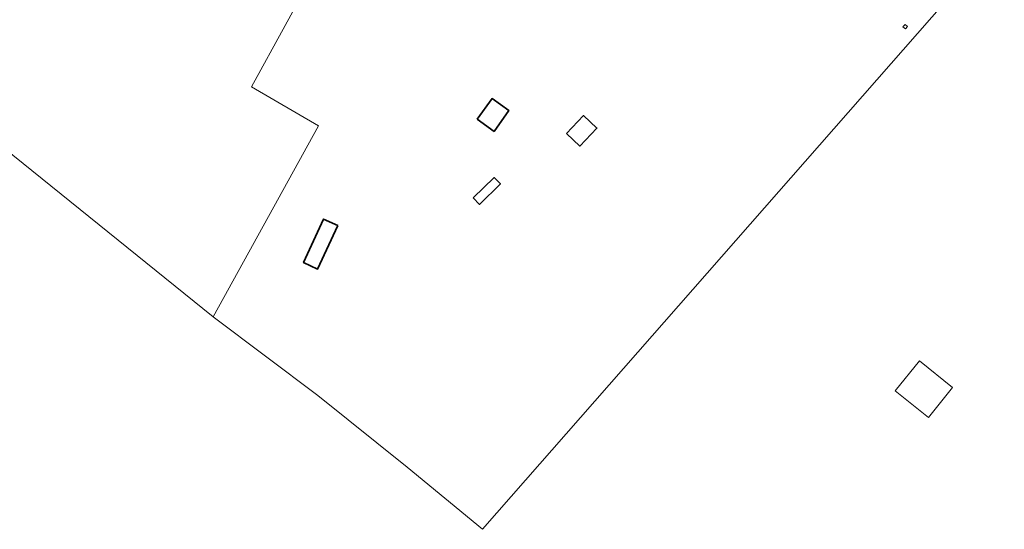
# Model space of a CAD drawing. Extents: x 184422 to 188298, y 343471 to 350189.
# Tile 246 of 256: x 186693 to 186852, y 346695 to 346777. Entities that reach past the tile are written whole.
import ezdxf

# ---------------------------------------------------------------- set-up
doc = ezdxf.new("R2010")
doc.units = 0
for name, color, linetype, lineweight in [('B-WA-GR-GRAS-GV', 252, 'Continuous', 13), ('B-WA-IE-TERREINAFSCHEIDING_KUNSTMATIG_MUUR-GV', 252, 'Continuous', 18), ('B-WA-OG-TERREIN_ERF-GV', 252, 'Continuous', 18), ('B-WA-VH-ONVERHARD-GV', 252, 'Continuous', 18), ('B-WE-OG-BEBOUWING-GV', 250, 'Continuous', 35)]:
    doc.layers.add(name, color=color, linetype=linetype, lineweight=lineweight)

msp = doc.modelspace()

# ---------------------------------------------------------------- linework, layer by layer
at = {"layer": 'B-WA-GR-GRAS-GV', "flags": 128}
msp.add_lwpolyline([(186868.167, 346810.322), (186844.641, 346782.662), (186767.398, 346694.574), (186755.247, 346704.611), (186740.816, 346716.191), (186723.891, 346728.907), (186682.259, 346762.46)], dxfattribs=at)
msp.add_lwpolyline([(186868.167, 346810.322), (186844.641, 346782.662), (186767.398, 346694.574), (186755.247, 346704.611), (186740.816, 346716.191), (186723.891, 346728.907), (186682.259, 346762.46)], dxfattribs=at)
msp.add_lwpolyline([(186868.167, 346810.322), (186844.641, 346782.662), (186767.398, 346694.574), (186755.247, 346704.611), (186740.816, 346716.191), (186723.891, 346728.907), (186682.259, 346762.46)], dxfattribs=at)
msp.add_lwpolyline([(186837.991, 346721.804), (186843.368, 346717.5), (186839.481, 346712.643), (186834.103, 346716.948)], close=True, dxfattribs=at)
msp.add_lwpolyline([(186837.991, 346721.804), (186843.368, 346717.5), (186839.481, 346712.643), (186834.103, 346716.948)], close=True, dxfattribs=at)
msp.add_lwpolyline([(186837.991, 346721.804), (186843.368, 346717.5), (186839.481, 346712.643), (186834.103, 346716.948)], close=True, dxfattribs=at)
at = {"layer": 'B-WA-IE-TERREINAFSCHEIDING_KUNSTMATIG_MUUR-GV', "flags": 128}
msp.add_lwpolyline([(186836.089, 346775.843), (186835.698, 346776.195), (186835.346, 346775.805), (186835.738, 346775.453)], close=True, dxfattribs=at)
msp.add_lwpolyline([(186836.089, 346775.843), (186835.698, 346776.195), (186835.346, 346775.805), (186835.738, 346775.453)], close=True, dxfattribs=at)
msp.add_lwpolyline([(186836.089, 346775.843), (186835.698, 346776.195), (186835.346, 346775.805), (186835.738, 346775.453)], close=True, dxfattribs=at)
at = {"layer": 'B-WA-OG-TERREIN_ERF-GV', "flags": 128}
for points in [[(186778.941, 346822.847), (186774.405, 346823.949), (186766.893, 346824.807), (186765.287, 346824.991), (186760.428, 346825.546), (186756.432, 346826.109), (186756.401, 346824.773), (186755.255, 346824.943), (186753.384, 346812.579), (186754.318, 346812.43), (186753.241, 346805.715), (186751.974, 346805.918), (186751.849, 346805.779), (186730.07, 346766.07), (186740.905, 346759.802), (186723.891, 346728.907), (186740.816, 346716.191), (186755.247, 346704.611), (186767.398, 346694.574), (186844.641, 346782.662), (186868.167, 346810.322)], [(186778.941, 346822.847), (186774.405, 346823.949), (186766.893, 346824.807), (186765.287, 346824.991), (186760.428, 346825.546), (186756.432, 346826.109), (186756.401, 346824.773), (186755.255, 346824.943), (186753.384, 346812.579), (186754.318, 346812.43), (186753.241, 346805.715), (186751.974, 346805.918), (186751.849, 346805.779), (186730.07, 346766.07), (186740.905, 346759.802), (186723.891, 346728.907), (186740.816, 346716.191), (186755.247, 346704.611), (186767.398, 346694.574), (186844.641, 346782.662), (186868.167, 346810.322)], [(186778.941, 346822.847), (186774.405, 346823.949), (186766.893, 346824.807), (186765.287, 346824.991), (186760.428, 346825.546), (186756.432, 346826.109), (186756.401, 346824.773), (186755.255, 346824.943), (186753.384, 346812.579), (186754.318, 346812.43), (186753.241, 346805.715), (186751.974, 346805.918), (186751.849, 346805.779), (186730.07, 346766.07), (186740.905, 346759.802), (186723.891, 346728.907), (186740.816, 346716.191), (186755.247, 346704.611), (186767.398, 346694.574), (186844.641, 346782.662), (186868.167, 346810.322)], [(186682.259, 346762.46), (186723.891, 346728.907), (186740.905, 346759.802), (186730.07, 346766.07), (186751.849, 346805.779)], [(186682.259, 346762.46), (186723.891, 346728.907), (186740.905, 346759.802), (186730.07, 346766.07), (186751.849, 346805.779)], [(186682.259, 346762.46), (186723.891, 346728.907), (186740.905, 346759.802), (186730.07, 346766.07), (186751.849, 346805.779)]]:
    msp.add_lwpolyline(points, dxfattribs=at)
msp.add_lwpolyline([(186835.346, 346775.805), (186835.698, 346776.195), (186836.089, 346775.843), (186835.738, 346775.453)], close=True, dxfattribs=at)
msp.add_lwpolyline([(186835.346, 346775.805), (186835.698, 346776.195), (186836.089, 346775.843), (186835.738, 346775.453)], close=True, dxfattribs=at)
msp.add_lwpolyline([(186835.346, 346775.805), (186835.698, 346776.195), (186836.089, 346775.843), (186835.738, 346775.453)], close=True, dxfattribs=at)
at = {"layer": 'B-WA-VH-ONVERHARD-GV', "flags": 128}
msp.add_lwpolyline([(186837.991, 346721.804), (186834.103, 346716.948), (186839.481, 346712.643), (186843.368, 346717.5)], close=True, dxfattribs=at)
msp.add_lwpolyline([(186837.991, 346721.804), (186834.103, 346716.948), (186839.481, 346712.643), (186843.368, 346717.5)], close=True, dxfattribs=at)
msp.add_lwpolyline([(186837.991, 346721.804), (186834.103, 346716.948), (186839.481, 346712.643), (186843.368, 346717.5)], close=True, dxfattribs=at)
at = {"layer": 'B-WE-OG-BEBOUWING-GV', "flags": 128}
for points in [[(186766.564, 346760.843), (186769.29, 346758.894), (186771.692, 346762.253), (186768.966, 346764.202)], [(186766.564, 346760.843), (186769.29, 346758.894), (186771.692, 346762.253), (186768.966, 346764.202)], [(186766.564, 346760.843), (186769.29, 346758.894), (186771.692, 346762.253), (186768.966, 346764.202)], [(186780.997, 346758.542), (186783.14, 346756.513), (186785.887, 346759.415), (186783.744, 346761.443)], [(186780.997, 346758.542), (186783.14, 346756.513), (186785.887, 346759.415), (186783.744, 346761.443)], [(186780.997, 346758.542), (186783.14, 346756.513), (186785.887, 346759.415), (186783.744, 346761.443)], [(186765.926, 346748.128), (186766.929, 346747.1), (186770.319, 346750.407), (186769.316, 346751.435)], [(186765.926, 346748.128), (186766.929, 346747.1), (186770.319, 346750.407), (186769.316, 346751.435)], [(186765.926, 346748.128), (186766.929, 346747.1), (186770.319, 346750.407), (186769.316, 346751.435)], [(186744.016, 346743.681), (186741.743, 346744.727), (186738.5, 346737.681), (186740.773, 346736.635)], [(186744.016, 346743.681), (186741.743, 346744.727), (186738.5, 346737.681), (186740.773, 346736.635)], [(186744.016, 346743.681), (186741.743, 346744.727), (186738.5, 346737.681), (186740.773, 346736.635)]]:
    msp.add_lwpolyline(points, close=True, dxfattribs=at)

doc.saveas('drawing.dxf')
